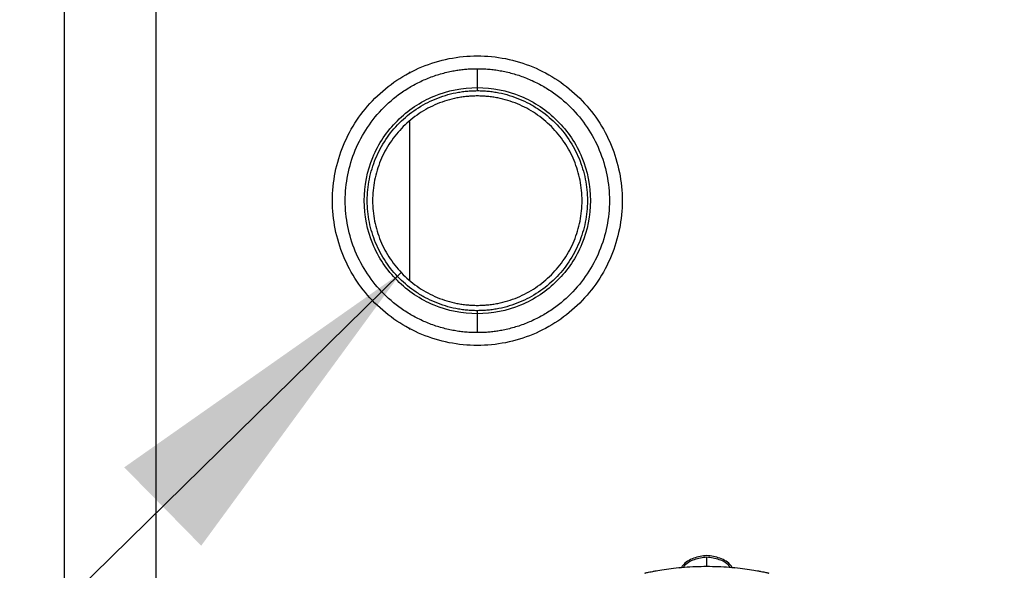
# Model space of a CAD drawing. Header units: inches. Extents: x 3 to 150, y 3 to 116.
# Tile 16 of 57: x 26.94 to 32.3, y 91.29 to 94.3. Entities that reach past the tile are written whole.
import ezdxf

# ---------------------------------------------------------------- set-up
doc = ezdxf.new("R2010")
doc.units = ezdxf.units.IN
doc.header["$LTSCALE"] = 14
doc.header["$MEASUREMENT"] = 0
doc.layers.add('TEXT', color=140, linetype='Continuous', lineweight=25)
doc.dimstyles.new('SLDDIMSTYLE3', dxfattribs={"dimtxt": 0.18, "dimasz": 1.82, "dimexe": 0, "dimexo": 0.0625, "dimgap": 0, "dimtad": 0, "dimtih": 1, "dimtoh": 1, "dimdec": 0, "dimrnd": 1e-09, "dimzin": 0, "dimdsep": 46, "dimtxsty": 'Standard', "dimsah": 1, "dimcen": 0.09, "dimadec": 0, "dimazin": 0, "dimtfac": 1.82, "dimtdec": 0, "dimtofl": 0, "dimtmove": 0, "dimatfit": 3, "dimfxl": 0, "dimfrac": 2, "dimtolj": 1, "dimtzin": 0, "dimarcsym": 0})

msp = doc.modelspace()

# ---------------------------------------------------------------- linework, layer by layer
for p, q in [((27.1821, 103.9244), (27.1821, 86.9436)), ((27.6821, 86.934), (27.6821, 103.934)), ((29.4321, 93.9252), (29.4321, 94.0283)), ((29.0621, 94.0105), (29.0621, 94.0016)), ((29.4321, 93.9086), (29.4321, 93.9252)), ((29.0621, 93.7399), (29.0621, 92.8782)), ((29.4321, 92.6928), (29.4321, 92.7095)), ((29.4321, 92.5898), (29.4321, 92.6928)), ((29.0621, 92.6165), (29.0621, 92.6076)), ((30.6821, 91.3165), (30.6821, 91.3663)), ((30.5306, 91.3085), (30.5411, 91.3102)), ((30.823, 91.3102), (30.8335, 91.3085))]:
    msp.add_line(p, q)
for points, knots in [([(29.4321, 92.52), (29.3804, 92.52), (29.3288, 92.5251), (29.2275, 92.5453), (29.1778, 92.5603), (29.0824, 92.5999), (29.0366, 92.6243), (28.9508, 92.6817), (28.9107, 92.7146), (28.8376, 92.7877), (28.8047, 92.8278), (28.7473, 92.9136), (28.7229, 92.9594), (28.6834, 93.0548), (28.6683, 93.1045), (28.6481, 93.2058), (28.6431, 93.2574), (28.6431, 93.3607), (28.6481, 93.4123), (28.6683, 93.5136), (28.6834, 93.5633), (28.7229, 93.6587), (28.7473, 93.7045), (28.8047, 93.7903), (28.8376, 93.8304), (28.9107, 93.9035), (28.9508, 93.9364), (29.0366, 93.9938), (29.0824, 94.0182), (29.1778, 94.0577), (29.2275, 94.0728), (29.3288, 94.093), (29.3804, 94.098), (29.4321, 94.098)], [0, 0, 0, 0, 0.0625, 0.0625, 0.125, 0.125, 0.1875, 0.1875, 0.25, 0.25, 0.3125, 0.3125, 0.375, 0.375, 0.4375, 0.4375, 0.5, 0.5, 0.5625, 0.5625, 0.625, 0.625, 0.6875, 0.6875, 0.75, 0.75, 0.8125, 0.8125, 0.875, 0.875, 0.9375, 0.9375, 1, 1, 1, 1]), ([(29.4321, 94.098), (29.4837, 94.098), (29.5353, 94.093), (29.6366, 94.0728), (29.6863, 94.0577), (29.7817, 94.0182), (29.8275, 93.9938), (29.9133, 93.9364), (29.9534, 93.9035), (30.0265, 93.8304), (30.0594, 93.7903), (30.1168, 93.7045), (30.1412, 93.6587), (30.1808, 93.5633), (30.1958, 93.5136), (30.216, 93.4123), (30.2211, 93.3607), (30.2211, 93.2574), (30.216, 93.2058), (30.1958, 93.1045), (30.1808, 93.0548), (30.1412, 92.9594), (30.1168, 92.9136), (30.0594, 92.8278), (30.0265, 92.7877), (29.9534, 92.7146), (29.9133, 92.6817), (29.8275, 92.6243), (29.7817, 92.5999), (29.6863, 92.5603), (29.6366, 92.5453), (29.5353, 92.5251), (29.4837, 92.52), (29.4321, 92.52)], [0, 0, 0, 0, 0.0625, 0.0625, 0.125, 0.125, 0.1875, 0.1875, 0.25, 0.25, 0.3125, 0.3125, 0.375, 0.375, 0.4375, 0.4375, 0.5, 0.5, 0.5625, 0.5625, 0.625, 0.625, 0.6875, 0.6875, 0.75, 0.75, 0.8125, 0.8125, 0.875, 0.875, 0.9375, 0.9375, 1, 1, 1, 1]), ([(29.4321, 92.5898), (29.4268, 92.5898), (29.4163, 92.5899), (29.4006, 92.5904), (29.385, 92.5912), (29.3694, 92.5924), (29.3538, 92.594), (29.3382, 92.5958), (29.3227, 92.5981), (29.3072, 92.6006), (29.2737, 92.6069), (29.2229, 92.6196), (29.1564, 92.6434), (29.0924, 92.6737), (29.0117, 92.7221), (28.9201, 92.7972), (28.8301, 92.9069), (28.7632, 93.032), (28.722, 93.1678), (28.7081, 93.309), (28.722, 93.4503), (28.7632, 93.5861), (28.8301, 93.7112), (28.9201, 93.8209), (29.0116, 93.896), (29.0924, 93.9444), (29.1563, 93.9746), (29.2229, 93.9985), (29.2778, 94.0122), (29.3195, 94.0197), (29.3475, 94.0235), (29.3756, 94.0263), (29.4038, 94.028), (29.4226, 94.0282), (29.4321, 94.0283)], [0, 0, 0, 0, 0.006967, 0.013922, 0.020869, 0.027811, 0.034752, 0.041695, 0.048643, 0.0556, 0.062568, 0.093836, 0.125113, 0.15638, 0.187657, 0.250126, 0.312595, 0.375064, 0.437533, 0.500001, 0.56247, 0.624939, 0.687408, 0.749877, 0.812345, 0.843613, 0.87489, 0.906157, 0.937434, 0.949965, 0.962468, 0.974962, 0.987466, 1, 1, 1, 1]), ([(29.4321, 94.0283), (29.4373, 94.0283), (29.4478, 94.0282), (29.4635, 94.0277), (29.4791, 94.0269), (29.4948, 94.0257), (29.5104, 94.0241), (29.5259, 94.0222), (29.5414, 94.02), (29.5569, 94.0175), (29.5904, 94.0112), (29.6412, 93.9985), (29.7077, 93.9746), (29.7717, 93.9444), (29.8525, 93.896), (29.944, 93.8209), (30.034, 93.7112), (30.1009, 93.5861), (30.1421, 93.4503), (30.156, 93.309), (30.1421, 93.1678), (30.1009, 93.032), (30.034, 92.9069), (29.944, 92.7972), (29.8525, 92.7221), (29.7717, 92.6737), (29.7078, 92.6434), (29.6412, 92.6196), (29.5863, 92.6059), (29.5446, 92.5984), (29.5166, 92.5945), (29.4885, 92.5918), (29.4603, 92.5901), (29.4415, 92.5899), (29.4321, 92.5898)], [0, 0, 0, 0, 0.0069666, 0.0139218, 0.0208689, 0.0278113, 0.0347523, 0.0416952, 0.0486433, 0.0555999, 0.0625684, 0.0938358, 0.1251129, 0.1563803, 0.1876574, 0.2501262, 0.312595, 0.3750638, 0.4375326, 0.5000014, 0.5624702, 0.624939, 0.6874078, 0.7498765, 0.8123453, 0.8436128, 0.8748898, 0.9061573, 0.9374343, 0.9499653, 0.962468, 0.9749617, 0.987466, 1, 1, 1, 1]), ([(29.4321, 92.6928), (29.3514, 92.6928), (29.2708, 92.7089), (29.1217, 92.7706), (29.0534, 92.8163), (28.9393, 92.9304), (28.8936, 92.9987), (28.8319, 93.1478), (28.8159, 93.2284), (28.8159, 93.3897), (28.8319, 93.4703), (28.8936, 93.6194), (28.9393, 93.6877), (29.0534, 93.8018), (29.1217, 93.8475), (29.2708, 93.9092), (29.3514, 93.9252), (29.4321, 93.9252)], [0, 0, 0, 0, 0.125, 0.125, 0.25, 0.25, 0.375, 0.375, 0.5, 0.5, 0.625, 0.625, 0.75, 0.75, 0.875, 0.875, 1, 1, 1, 1]), ([(29.4321, 93.9252), (29.5127, 93.9252), (29.5933, 93.9092), (29.7424, 93.8475), (29.8107, 93.8018), (29.9248, 93.6877), (29.9705, 93.6194), (30.0322, 93.4703), (30.0483, 93.3897), (30.0483, 93.2284), (30.0322, 93.1478), (29.9705, 92.9987), (29.9248, 92.9304), (29.8107, 92.8163), (29.7424, 92.7706), (29.5933, 92.7089), (29.5127, 92.6928), (29.4321, 92.6928)], [0, 0, 0, 0, 0.125, 0.125, 0.25, 0.25, 0.375, 0.375, 0.5, 0.5, 0.625, 0.625, 0.75, 0.75, 0.875, 0.875, 1, 1, 1, 1]), ([(29.4321, 92.7095), (29.4271, 92.7096), (29.4173, 92.7096), (29.4026, 92.7102), (29.3879, 92.7111), (29.3733, 92.7123), (29.3587, 92.714), (29.3441, 92.7159), (29.3296, 92.7183), (29.3006, 92.7237), (29.2577, 92.7344), (29.2023, 92.7543), (29.149, 92.7794), (29.0817, 92.8198), (29.0054, 92.8824), (28.9304, 92.9738), (28.8746, 93.0781), (28.8403, 93.1913), (28.8287, 93.309), (28.8403, 93.4268), (28.8746, 93.54), (28.9304, 93.6443), (29.0054, 93.7357), (29.0816, 93.7983), (29.149, 93.8386), (29.2023, 93.8638), (29.2577, 93.8837), (29.3054, 93.8956), (29.3441, 93.9023), (29.3733, 93.9059), (29.4026, 93.9082), (29.4222, 93.9084), (29.4321, 93.9086)], [0, 0, 0, 0, 0.007836, 0.015659, 0.023472, 0.031281, 0.039091, 0.046905, 0.054729, 0.062568, 0.093835, 0.125113, 0.156379, 0.187658, 0.250126, 0.312595, 0.375064, 0.437533, 0.500002, 0.562471, 0.62494, 0.687409, 0.749878, 0.812347, 0.843614, 0.874892, 0.906158, 0.937436, 0.953094, 0.968715, 0.984338, 1, 1, 1, 1]), ([(29.4321, 93.8795), (29.4274, 93.8795), (29.418, 93.8794), (29.404, 93.8789), (29.3901, 93.8781), (29.3761, 93.8769), (29.3622, 93.8753), (29.3484, 93.8734), (29.3345, 93.8712), (29.307, 93.8661), (29.2662, 93.8559), (29.2134, 93.837), (29.1627, 93.813), (29.0986, 93.7746), (29.026, 93.715), (28.9546, 93.628), (28.9016, 93.5288), (28.8689, 93.4211), (28.8579, 93.309), (28.8689, 93.197), (28.9016, 93.0893), (28.9546, 92.99), (29.026, 92.903), (29.0986, 92.8435), (29.1627, 92.8051), (29.2134, 92.7811), (29.2662, 92.7622), (29.3115, 92.7509), (29.3483, 92.7445), (29.3761, 92.7411), (29.404, 92.7389), (29.4227, 92.7387), (29.4321, 92.7385)], [0, 0, 0, 0, 0.007836, 0.015659, 0.023472, 0.031281, 0.03909, 0.046905, 0.054729, 0.062568, 0.093834, 0.125113, 0.156379, 0.187658, 0.250126, 0.312595, 0.375064, 0.437533, 0.500002, 0.562471, 0.62494, 0.687409, 0.749878, 0.812347, 0.843613, 0.874892, 0.906158, 0.937436, 0.953094, 0.968715, 0.984338, 1, 1, 1, 1]), ([(29.4321, 93.9086), (29.437, 93.9085), (29.4468, 93.9085), (29.4615, 93.9079), (29.4762, 93.907), (29.4908, 93.9058), (29.5054, 93.9041), (29.52, 93.9021), (29.5345, 93.8998), (29.5635, 93.8944), (29.6064, 93.8837), (29.6618, 93.8638), (29.7151, 93.8386), (29.7825, 93.7983), (29.8587, 93.7357), (29.9338, 93.6443), (29.9895, 93.54), (30.0238, 93.4268), (30.0354, 93.309), (30.0238, 93.1913), (29.9895, 93.0781), (29.9338, 92.9738), (29.8587, 92.8824), (29.7825, 92.8198), (29.7151, 92.7795), (29.6619, 92.7543), (29.6064, 92.7344), (29.5587, 92.7225), (29.52, 92.7158), (29.4908, 92.7122), (29.4615, 92.7099), (29.4419, 92.7097), (29.4321, 92.7095)], [0, 0, 0, 0, 0.007836, 0.015659, 0.023472, 0.031281, 0.039091, 0.046905, 0.054729, 0.062568, 0.093835, 0.125113, 0.156379, 0.187658, 0.250126, 0.312595, 0.375064, 0.437533, 0.500002, 0.562471, 0.62494, 0.687409, 0.749878, 0.812347, 0.843614, 0.874892, 0.906158, 0.937436, 0.953094, 0.968715, 0.984338, 1, 1, 1, 1]), ([(29.4321, 92.7385), (29.4367, 92.7386), (29.4461, 92.7386), (29.4601, 92.7392), (29.474, 92.74), (29.488, 92.7412), (29.5019, 92.7428), (29.5157, 92.7447), (29.5296, 92.7469), (29.5571, 92.752), (29.5979, 92.7622), (29.6507, 92.7811), (29.7014, 92.8051), (29.7655, 92.8435), (29.8381, 92.903), (29.9095, 92.99), (29.9625, 93.0893), (29.9952, 93.197), (30.0062, 93.309), (29.9952, 93.4211), (29.9625, 93.5288), (29.9095, 93.628), (29.8381, 93.715), (29.7655, 93.7746), (29.7014, 93.813), (29.6507, 93.837), (29.5979, 93.8559), (29.5526, 93.8672), (29.5158, 93.8736), (29.488, 93.877), (29.4601, 93.8792), (29.4414, 93.8794), (29.4321, 93.8795)], [0, 0, 0, 0, 0.007836, 0.015659, 0.023472, 0.031281, 0.03909, 0.046905, 0.054729, 0.062568, 0.093834, 0.125113, 0.156379, 0.187658, 0.250126, 0.312595, 0.375064, 0.437533, 0.500002, 0.562471, 0.62494, 0.687409, 0.749878, 0.812347, 0.843613, 0.874892, 0.906158, 0.937436, 0.953094, 0.968715, 0.984338, 1, 1, 1, 1]), ([(30.8223, 91.3074), (30.8196, 91.3116), (30.804, 91.3366), (30.7541, 91.3639), (30.6821, 91.3799), (30.61, 91.3639), (30.5601, 91.3366), (30.5445, 91.3116), (30.5418, 91.3074)], [0, 0, 0, 0, 0.047049, 0.273524, 0.5, 0.726476, 0.952951, 1, 1, 1, 1]), ([(30.6821, 91.3663), (30.6592, 91.3633), (30.6135, 91.3572), (30.5681, 91.3325), (30.5547, 91.3121), (30.5541, 91.3111)], [0, 0, 0, 0, 0.487537, 0.975075, 1, 1, 1, 1]), ([(30.8101, 91.3111), (30.8094, 91.3121), (30.796, 91.3325), (30.7506, 91.3572), (30.7049, 91.3633), (30.6821, 91.3663)], [0, 0, 0, 0, 0.024957, 0.512479, 1, 1, 1, 1]), ([(30.3436, 91.2796), (30.3437, 91.2796), (30.3437, 91.2797), (30.3444, 91.2798), (30.3453, 91.28), (30.3467, 91.2803), (30.3485, 91.2807), (30.3522, 91.2815), (30.359, 91.283), (30.3713, 91.2855), (30.3867, 91.2885), (30.4112, 91.2931), (30.4482, 91.2993), (30.501, 91.3064), (30.5591, 91.3121), (30.6203, 91.3157), (30.6821, 91.317), (30.7438, 91.3157), (30.8049, 91.3121), (30.8629, 91.3064), (30.9157, 91.2993), (30.9527, 91.2931), (30.9772, 91.2886), (30.9927, 91.2855), (31.0049, 91.283), (31.0123, 91.2814), (31.0165, 91.2805), (31.0188, 91.28), (31.0202, 91.2797), (31.0204, 91.2797), (31.0205, 91.2796)], [0, 0, 0, 0, 0.0104423, 0.0208547, 0.0312533, 0.0416546, 0.0520749, 0.0625305, 0.0938366, 0.1252229, 0.1564359, 0.1878195, 0.2502077, 0.3113703, 0.3754297, 0.437706, 0.4999781, 0.5624246, 0.624444, 0.688377, 0.7494237, 0.8119176, 0.8432934, 0.8745022, 0.905753, 0.9369296, 0.9527332, 0.9684751, 0.9842118, 1, 1, 1, 1])]:
    msp.add_open_spline(points, degree=3, knots=knots)

# ---------------------------------------------------------------- leaders
at = {"layer": 'TEXT'}
for points in [[(39.355, 93.8472), (21.4051, 85.448), (17.9051, 85.448)], [(29.0176, 92.917), (21.4051, 85.448), (17.9051, 85.448)]]:
    msp.add_leader(points, dimstyle='SLDDIMSTYLE3', dxfattribs=at)

doc.saveas('drawing.dxf')
